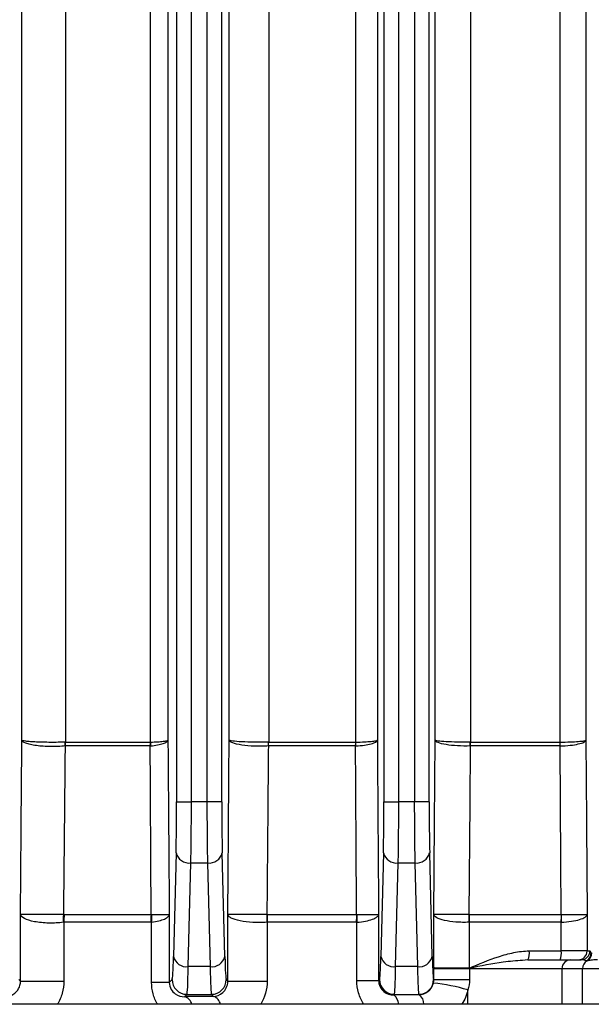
# Model space of a CAD drawing. Header units: millimetres. Extents: x -850 to -69, y -238 to 499.
# Tile 3 of 53: x -499 to -480, y -183 to -150. Entities that reach past the tile are written whole.
import ezdxf

# ---------------------------------------------------------------- set-up
doc = ezdxf.new("R2010")
doc.units = ezdxf.units.MM

msp = doc.modelspace()

# ---------------------------------------------------------------- linework, layer by layer
at = {"color": 7, "linetype": 'Continuous', "lineweight": 25}
for p, q in [((-493.747, -77.315), (-493.747, -176.649)), ((-493.247, -176.649), (-493.247, -77.315)), ((-492.721, -77.315), (-492.721, -176.649)), ((-492.221, -176.649), (-492.221, -77.315)), ((-486.747, -77.315), (-486.747, -176.649)), ((-486.247, -176.649), (-486.247, -77.315)), ((-485.721, -77.315), (-485.721, -176.649)), ((-485.221, -176.649), (-485.221, -77.315)), ((-497.494, -79.326), (-497.494, -174.638)), ((-494.622, -174.638), (-494.622, -79.326)), ((-490.637, -79.326), (-490.637, -174.638)), ((-487.695, -174.638), (-487.695, -79.326)), ((-483.827, -79.326), (-483.827, -174.638)), ((-480.797, -174.638), (-480.797, -79.326)), ((-498.969, -174.572), (-498.969, -79.392)), ((-494.039, -79.392), (-494.039, -174.572)), ((-491.972, -174.572), (-491.972, -79.392)), ((-486.97, -79.392), (-486.97, -174.572)), ((-485.023, -174.572), (-485.023, -79.392)), ((-479.932, -79.392), (-479.932, -174.572)), ((-497.494, -174.638), (-494.629, -174.638)), ((-490.637, -174.638), (-487.7, -174.638)), ((-483.827, -174.638), (-480.8, -174.638)), ((-494.636, -174.768), (-497.502, -174.768)), ((-487.705, -174.768), (-490.643, -174.768)), ((-480.802, -174.768), (-483.83, -174.768)), ((-493.747, -176.649), (-493.247, -176.649)), ((-492.721, -176.649), (-493.247, -176.649)), ((-492.221, -176.649), (-492.721, -176.649)), ((-486.747, -176.649), (-486.247, -176.649)), ((-485.721, -176.649), (-486.247, -176.649)), ((-485.221, -176.649), (-485.721, -176.649)), ((-493.765, -178.37), (-493.852, -181.867)), ((-492.116, -181.867), (-492.203, -178.37)), ((-486.765, -178.37), (-486.852, -181.867)), ((-485.116, -181.867), (-485.203, -178.37)), ((-493.352, -182.212), (-493.265, -178.714)), ((-493.265, -178.714), (-492.703, -178.714)), ((-492.703, -178.714), (-492.616, -182.212)), ((-486.352, -182.212), (-486.265, -178.714)), ((-486.265, -178.714), (-485.703, -178.714)), ((-485.703, -178.714), (-485.616, -182.212)), ((-499.015, -182.701), (-499.015, -180.45)), ((-497.538, -180.455), (-494.605, -180.455)), ((-493.993, -180.45), (-493.993, -182.741)), ((-492.016, -182.701), (-492.016, -180.45)), ((-490.679, -180.455), (-487.672, -180.455)), ((-486.927, -180.45), (-486.927, -182.676)), ((-485.065, -182.255), (-485.065, -180.45)), ((-483.867, -180.455), (-480.766, -180.455)), ((-479.89, -180.45), (-479.89, -181.682)), ((-497.554, -180.714), (-497.554, -182.701)), ((-494.619, -180.714), (-497.554, -180.714)), ((-494.59, -182.741), (-494.59, -180.713)), ((-490.69, -180.714), (-490.69, -182.701)), ((-487.681, -180.714), (-490.69, -180.714)), ((-487.661, -182.676), (-487.661, -180.713)), ((-483.874, -180.714), (-483.874, -182.264)), ((-480.771, -180.714), (-483.874, -180.714)), ((-480.76, -181.682), (-480.76, -180.714)), ((-481.886, -181.982), (-482.067, -181.999)), ((-481.886, -181.982), (-480.444, -181.982)), ((-481.841, -181.682), (-480.76, -181.682)), ((-479.89, -181.682), (-480.76, -181.682)), ((-480.444, -181.982), (-480.093, -181.982)), ((-479.89, -181.682), (-479.794, -181.682)), ((-492.616, -182.212), (-493.352, -182.212)), ((-485.616, -182.212), (-486.352, -182.212)), ((-485.065, -182.652), (-485.065, -182.282)), ((-483.86, -182.282), (-485.065, -182.282)), ((-483.86, -182.282), (-483.86, -182.652)), ((-480.74, -182.282), (-483.86, -182.282)), ((-480.049, -182.282), (-480.74, -182.282)), ((-480.74, -182.282), (-480.74, -183.482)), ((-478.215, -182.282), (-480.049, -182.282)), ((-480.049, -183.482), (-480.049, -182.282)), ((-499.015, -182.701), (-499.071, -182.646)), ((-493.897, -182.646), (-493.993, -182.741)), ((-492.016, -182.701), (-492.071, -182.646)), ((-486.897, -182.646), (-486.927, -182.676)), ((-485.065, -182.652), (-485.071, -182.646)), ((-483.86, -182.652), (-485.065, -182.652)), ((-499.015, -182.701), (-497.554, -182.701)), ((-493.993, -182.741), (-494.59, -182.741)), ((-492.016, -182.701), (-490.69, -182.701)), ((-487.661, -182.676), (-486.927, -182.676)), ((-483.913, -183.482), (-483.913, -182.994)), ((-493.477, -183.225), (-493.398, -183.146)), ((-493.398, -183.146), (-492.57, -183.146)), ((-492.57, -183.146), (-492.501, -183.215)), ((-486.417, -183.165), (-486.398, -183.146)), ((-486.398, -183.146), (-485.57, -183.146)), ((-485.57, -183.146), (-485.556, -183.16)), ((-432.197, -183.482), (-533.684, -183.482))]:
    msp.add_line(p, q, dxfattribs=at)
at = {"color": 7, "linetype": 'Continuous', "lineweight": 25, "flags": 128}
for points in [[(-485.065, -180.45), (-485.043, -177.361), (-485.023, -174.572)], [(-479.932, -174.572), (-479.913, -177.271), (-479.911, -177.449), (-479.89, -180.45)], [(-483.833, -174.768), (-483.849, -176.698), (-483.878, -180.455)], [(-480.766, -180.455), (-480.778, -178.652), (-480.802, -174.768)]]:
    msp.add_lwpolyline(points, dxfattribs=at)
at = {"color": 7, "linetype": 'Continuous', "lineweight": 25}
for centre, radius, start, end in [((-498.557, -174.699), 1.05, 356.2459, 3.3132), ((-498.521, -174.639), 1.027, 352.799, 0.0379), ((-495.799, -174.639), 1.169, 353.6818, 0.0355), ((-495.78, -174.707), 1.16, 357.047, 3.3911), ((-492.137, -174.698), 1.49, 357.3045, 2.2808), ((-492.089, -174.639), 1.451, 354.9144, 0.0308), ((-489.466, -174.639), 1.766, 355.8232, 0.0263), ((-489.454, -174.709), 1.76, 358.1067, 2.3066), ((-486.378, -174.694), 2.546, 358.3435, 1.2559), ((-486.303, -174.639), 2.476, 357.0231, 0.0195), ((-484.415, -174.639), 3.615, 357.9619, 0.0137), ((-484.409, -174.716), 3.613, 359.1746, 1.2252), ((-493.322, -178.262), 0.455, 193.6563, 277.2418), ((-492.646, -178.262), 0.455, 262.7582, 346.3437), ((-486.322, -178.262), 0.455, 193.6563, 277.2418), ((-485.646, -178.262), 0.455, 262.7582, 346.3437), ((-495.411, -180.594), 2.16, 176.3466, 183.2157), ((-495.44, -180.712), 2.114, 173.0046, 180.0374), ((-492.204, -180.712), 2.414, 173.8812, 180.0349), ((-492.194, -180.575), 2.399, 177.1476, 183.2876), ((-487.638, -180.596), 3.064, 177.3728, 182.2137), ((-487.705, -180.712), 2.985, 175.0568, 180.0301), ((-484.031, -180.712), 3.65, 175.959, 180.0256), ((-484.021, -180.571), 3.643, 178.1764, 182.2358), ((-478.655, -180.603), 5.226, 178.3809, 181.2189), ((-478.789, -180.712), 5.085, 177.1017, 180.0191), ((-473.276, -180.712), 7.495, 178.0342, 180.0132), ((-473.261, -180.558), 7.501, 179.212, 181.1876), ((-493.409, -181.76), 0.455, 193.6563, 277.2418), ((-492.559, -181.76), 0.455, 262.7582, 346.3437), ((-486.409, -181.76), 0.455, 193.6563, 277.2418), ((-485.559, -181.76), 0.455, 262.7582, 346.3437), ((-482.373, -181.755), 0.537, 335.0201, 7.8477), ((-481.37, -181.756), 0.614, 338.3722, 6.9001), ((-480.442, -182.28), 0.298, 90.4419, 180.4352), ((-480.19, -181.682), 0.3, 270.0098, 0.0098), ((-480.094, -181.682), 0.3, 270.0098, 0.0098), ((-480.047, -181.743), 0.3, 295.7055, 359.842), ((-480.026, -181.753), 0.297, 298.1448, 1.2535), ((-485.445, -182.268), 1.571, 359.8077, 0.1454), ((-485.422, -182.899), 1.683, 21.8784, 22.2565), ((-479.748, -182.281), 0.3, 117.2959, 180.187), ((-493.397, -182.645), 0.5, 180.046, 269.954), ((-492.571, -182.645), 0.5, 270.046, 359.954), ((-486.397, -182.645), 0.5, 180.046, 269.954), ((-485.571, -182.645), 0.5, 270.046, 359.954), ((-485.944, -190.282), 7.566, 74.4248, 83.4226), ((-493.58, -183.567), 0.358, 13.7003, 73.1247), ((-492.617, -183.553), 0.358, 11.4838, 71.1592), ((-486.643, -183.489), 0.394, 0.9267, 55.1298), ((-485.805, -183.482), 0.407, 359.9428, 52.2665)]:
    msp.add_arc(centre, radius, start, end, dxfattribs=at)
for centre, major_axis, ratio, start_param, end_param in [((-493.812, -176.649), (0, 2.5), 0.026186, 3.953171, 4.712389), ((-493.312, -176.649), (0, 3), 0.021822, 3.953171, 4.712389), ((-492.656, -176.649), (0, 3), 0.021822, 1.570796, 2.330015), ((-492.156, -176.649), (0, 2.5), 0.026186, 1.570796, 2.330015), ((-486.812, -176.649), (0, 2.5), 0.026186, 3.953171, 4.712389), ((-486.312, -176.649), (0, 3), 0.021822, 3.953171, 4.712389), ((-485.656, -176.649), (0, 3), 0.021822, 1.570796, 2.330015), ((-485.156, -176.649), (0, 2.5), 0.026186, 1.570796, 2.330015), ((-493.899, -180.147), (0, 2.5), 0.026186, 3.167773, 3.953171), ((-492.069, -180.147), (0, 2.5), 0.026186, 2.330015, 3.115413), ((-486.899, -180.147), (0, 2.5), 0.026186, 3.167773, 3.953171), ((-485.069, -180.147), (0, 2.5), 0.026186, 2.330015, 3.115413), ((-480.093, -182.282), (0.402, 0), 0.746822, 1.114756, 1.570796), ((-479.794, -182.282), (0, 0.6), 0.177099, 5.827145, 6.283185), ((-493.399, -180.147), (0, 3), 0.021822, 3.167773, 3.953171), ((-492.569, -180.147), (0, 3), 0.021822, 2.330015, 3.115413), ((-486.399, -180.147), (0, 3), 0.021822, 3.167773, 3.953171), ((-485.569, -180.147), (0, 3), 0.021822, 2.330015, 3.115413), ((-474.234, -184.475), (51.5, 0), 0.026186, 1.933397, 1.953728), ((-474.234, -184.475), (51.5, 0), 0.026186, 1.792454, 1.809627)]:
    msp.add_ellipse(centre, major_axis=major_axis, ratio=ratio, start_param=start_param, end_param=end_param, dxfattribs=at)
for points, knots in [([(-499.015, -180.45), (-499.007, -179.369), (-498.999, -178.287), (-498.99, -177.206), (-498.983, -176.328), (-498.976, -175.45), (-498.969, -174.572)], [0, 0, 0, 0, 0.003385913, 0.003385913, 0.003385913, 0.006135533, 0.006135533, 0.006135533, 0.006135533]), ([(-497.51, -174.768), (-497.585, -174.776), (-497.664, -174.782), (-497.829, -174.789), (-497.914, -174.791), (-498.082, -174.789), (-498.167, -174.785), (-498.329, -174.774), (-498.406, -174.766), (-498.552, -174.747), (-498.619, -174.735), (-498.738, -174.709), (-498.79, -174.694), (-498.917, -174.646), (-498.965, -174.609), (-498.969, -174.572)], [0, 0, 0, 0, 0.125, 0.125, 0.25, 0.25, 0.375, 0.375, 0.5, 0.5, 0.625, 0.625, 0.75, 0.75, 1, 1, 1, 1]), ([(-497.509, -174.639), (-497.585, -174.641), (-497.664, -174.643), (-497.828, -174.646), (-497.914, -174.646), (-498.082, -174.646), (-498.166, -174.644), (-498.328, -174.641), (-498.406, -174.638), (-498.552, -174.631), (-498.618, -174.628), (-498.737, -174.619), (-498.789, -174.613), (-498.917, -174.597), (-498.965, -174.585), (-498.969, -174.572)], [0, 0, 0, 0, 0.125, 0.125, 0.25, 0.25, 0.375, 0.375, 0.5, 0.5, 0.625, 0.625, 0.75, 0.75, 1, 1, 1, 1]), ([(-494.622, -174.638), (-494.537, -174.635), (-494.459, -174.631), (-494.317, -174.622), (-494.255, -174.617), (-494.153, -174.605), (-494.112, -174.599), (-494.057, -174.586), (-494.041, -174.579), (-494.039, -174.572)], [0, 0, 0, 0, 0.25, 0.25, 0.5, 0.5, 0.75, 0.75, 1, 1, 1, 1]), ([(-494.621, -174.766), (-494.536, -174.758), (-494.458, -174.746), (-494.317, -174.719), (-494.255, -174.704), (-494.153, -174.67), (-494.112, -174.651), (-494.057, -174.613), (-494.041, -174.592), (-494.039, -174.572)], [0, 0, 0, 0, 0.25, 0.25, 0.5, 0.5, 0.75, 0.75, 1, 1, 1, 1]), ([(-494.039, -174.572), (-494.031, -175.545), (-494.024, -176.519), (-494.016, -177.492), (-494.008, -178.478), (-494.001, -179.464), (-493.993, -180.45)], [0, 0, 0, 0, 0.003046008, 0.003046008, 0.003046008, 0.006132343, 0.006132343, 0.006132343, 0.006132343]), ([(-492.016, -180.45), (-492.008, -179.4), (-492, -178.35), (-491.992, -177.299), (-491.986, -176.39), (-491.979, -175.481), (-491.972, -174.572)], [0, 0, 0, 0, 0.003273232, 0.003273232, 0.003273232, 0.006106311, 0.006106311, 0.006106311, 0.006106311]), ([(-490.648, -174.768), (-490.723, -174.773), (-490.799, -174.776), (-490.954, -174.778), (-491.034, -174.777), (-491.265, -174.769), (-491.415, -174.757), (-491.672, -174.719), (-491.779, -174.694), (-491.89, -174.651), (-491.919, -174.636), (-491.959, -174.605), (-491.97, -174.588), (-491.972, -174.572)], [0, 0, 0, 0, 0.125, 0.125, 0.25, 0.25, 0.5, 0.5, 0.75, 0.75, 0.875, 0.875, 1, 1, 1, 1]), ([(-490.648, -174.638), (-490.722, -174.64), (-490.799, -174.641), (-490.954, -174.642), (-491.033, -174.642), (-491.265, -174.639), (-491.415, -174.635), (-491.671, -174.622), (-491.779, -174.613), (-491.89, -174.599), (-491.918, -174.594), (-491.959, -174.583), (-491.97, -174.578), (-491.972, -174.572)], [0, 0, 0, 0, 0.125, 0.125, 0.25, 0.25, 0.5, 0.5, 0.75, 0.75, 0.875, 0.875, 1, 1, 1, 1]), ([(-487.695, -174.638), (-487.49, -174.634), (-487.309, -174.625), (-487.115, -174.607), (-487.064, -174.601), (-486.993, -174.587), (-486.973, -174.58), (-486.97, -174.572)], [0, 0, 0, 0, 0.5, 0.5, 0.75, 0.75, 1, 1, 1, 1]), ([(-487.694, -174.767), (-487.49, -174.754), (-487.309, -174.728), (-487.115, -174.676), (-487.064, -174.657), (-486.993, -174.616), (-486.973, -174.594), (-486.97, -174.572)], [0, 0, 0, 0, 0.5, 0.5, 0.75, 0.75, 1, 1, 1, 1]), ([(-486.97, -174.572), (-486.963, -175.539), (-486.956, -176.506), (-486.949, -177.473), (-486.942, -178.465), (-486.935, -179.458), (-486.927, -180.45)], [0, 0, 0, 0, 0.003012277, 0.003012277, 0.003012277, 0.006104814, 0.006104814, 0.006104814, 0.006104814]), ([(-483.833, -174.768), (-483.977, -174.773), (-484.124, -174.771), (-484.404, -174.756), (-484.538, -174.742), (-484.762, -174.705), (-484.855, -174.682), (-484.984, -174.63), (-485.019, -174.601), (-485.023, -174.572)], [0, 0, 0, 0, 0.25, 0.25, 0.5, 0.5, 0.75, 0.75, 1, 1, 1, 1]), ([(-483.833, -174.638), (-483.976, -174.64), (-484.124, -174.639), (-484.404, -174.634), (-484.537, -174.63), (-484.762, -174.617), (-484.855, -174.609), (-484.983, -174.592), (-485.019, -174.582), (-485.023, -174.572)], [0, 0, 0, 0, 0.25, 0.25, 0.5, 0.5, 0.75, 0.75, 1, 1, 1, 1]), ([(-480.797, -174.768), (-480.679, -174.764), (-480.567, -174.756), (-480.358, -174.733), (-480.265, -174.718), (-480.108, -174.683), (-480.045, -174.662), (-479.959, -174.619), (-479.935, -174.596), (-479.932, -174.572)], [0, 0, 0, 0, 0.25, 0.25, 0.5, 0.5, 0.75, 0.75, 1, 1, 1, 1]), ([(-480.797, -174.638), (-480.68, -174.637), (-480.568, -174.634), (-480.358, -174.627), (-480.265, -174.622), (-480.108, -174.61), (-480.046, -174.603), (-479.959, -174.588), (-479.935, -174.58), (-479.932, -174.572)], [0, 0, 0, 0, 0.25, 0.25, 0.5, 0.5, 0.75, 0.75, 1, 1, 1, 1]), ([(-497.51, -174.768), (-497.519, -175.667), (-497.528, -176.566), (-497.537, -177.465), (-497.547, -178.462), (-497.557, -179.459), (-497.567, -180.456)], [0.000000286, 0.000000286, 0.000000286, 0.000000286, 0.002815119, 0.002815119, 0.002815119, 0.005935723, 0.005935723, 0.005935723, 0.005935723]), ([(-494.605, -180.455), (-494.61, -179.553), (-494.615, -178.652), (-494.62, -177.751), (-494.625, -176.756), (-494.631, -175.762), (-494.636, -174.768)], [0.000132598, 0.000132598, 0.000132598, 0.000132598, 0.002952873, 0.002952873, 0.002952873, 0.006064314, 0.006064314, 0.006064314, 0.006064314]), ([(-490.648, -174.768), (-490.657, -175.698), (-490.665, -176.628), (-490.673, -177.558), (-490.682, -178.524), (-490.69, -179.49), (-490.699, -180.455)], [0.000000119, 0.000000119, 0.000000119, 0.000000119, 0.002898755, 0.002898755, 0.002898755, 0.005907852, 0.005907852, 0.005907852, 0.005907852]), ([(-487.672, -180.455), (-487.677, -179.547), (-487.682, -178.639), (-487.687, -177.732), (-487.693, -176.744), (-487.699, -175.756), (-487.705, -174.768)], [0.000132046, 0.000132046, 0.000132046, 0.000132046, 0.00296013, 0.00296013, 0.00296013, 0.006038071, 0.006038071, 0.006038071, 0.006038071]), ([(-497.568, -180.715), (-497.644, -180.725), (-497.724, -180.733), (-497.89, -180.742), (-497.977, -180.743), (-498.146, -180.74), (-498.231, -180.735), (-498.393, -180.719), (-498.47, -180.708), (-498.686, -180.668), (-498.803, -180.631), (-498.966, -180.546), (-499.011, -180.498), (-499.015, -180.45)], [0, 0, 0, 0, 0.125, 0.125, 0.25, 0.25, 0.375, 0.375, 0.5, 0.5, 0.75, 0.75, 1, 1, 1, 1]), ([(-497.567, -180.456), (-497.643, -180.456), (-497.723, -180.456), (-497.889, -180.457), (-497.975, -180.457), (-498.145, -180.456), (-498.23, -180.456), (-498.392, -180.456), (-498.469, -180.456), (-498.685, -180.455), (-498.803, -180.454), (-498.965, -180.452), (-499.011, -180.451), (-499.015, -180.45)], [0, 0, 0, 0, 0.125, 0.125, 0.25, 0.25, 0.375, 0.375, 0.5, 0.5, 0.75, 0.75, 1, 1, 1, 1]), ([(-494.591, -180.456), (-494.413, -180.455), (-494.264, -180.455), (-494.109, -180.453), (-494.068, -180.453), (-494.011, -180.452), (-493.996, -180.451), (-493.993, -180.45)], [0, 0, 0, 0, 0.5, 0.5, 0.75, 0.75, 1, 1, 1, 1]), ([(-494.59, -180.713), (-494.412, -180.689), (-494.264, -180.651), (-494.108, -180.582), (-494.067, -180.556), (-494.011, -180.505), (-493.996, -180.477), (-493.993, -180.45)], [0, 0, 0, 0, 0.5, 0.5, 0.75, 0.75, 1, 1, 1, 1]), ([(-490.7, -180.714), (-490.775, -180.721), (-490.852, -180.724), (-491.009, -180.727), (-491.09, -180.726), (-491.322, -180.714), (-491.472, -180.696), (-491.725, -180.644), (-491.829, -180.61), (-491.937, -180.554), (-491.964, -180.534), (-492.003, -180.493), (-492.014, -180.471), (-492.016, -180.45)], [0, 0, 0, 0, 0.125, 0.125, 0.25, 0.25, 0.5, 0.5, 0.75, 0.75, 0.875, 0.875, 1, 1, 1, 1]), ([(-490.699, -180.455), (-490.774, -180.455), (-490.851, -180.456), (-491.008, -180.456), (-491.089, -180.456), (-491.321, -180.455), (-491.471, -180.455), (-491.725, -180.454), (-491.829, -180.453), (-491.936, -180.452), (-491.964, -180.452), (-492.003, -180.451), (-492.014, -180.451), (-492.016, -180.45)], [0, 0, 0, 0, 0.125, 0.125, 0.25, 0.25, 0.5, 0.5, 0.75, 0.75, 0.875, 0.875, 1, 1, 1, 1]), ([(-487.662, -180.455), (-487.451, -180.455), (-487.267, -180.454), (-487.071, -180.453), (-487.021, -180.453), (-486.95, -180.452), (-486.93, -180.451), (-486.927, -180.45)], [0, 0, 0, 0, 0.5, 0.5, 0.75, 0.75, 1, 1, 1, 1]), ([(-487.661, -180.713), (-487.45, -180.696), (-487.266, -180.66), (-487.071, -180.589), (-487.02, -180.563), (-486.949, -180.508), (-486.93, -180.479), (-486.927, -180.45)], [0, 0, 0, 0, 0.5, 0.5, 0.75, 0.75, 1, 1, 1, 1]), ([(-483.879, -180.714), (-483.952, -180.717), (-484.025, -180.718), (-484.171, -180.716), (-484.245, -180.712), (-484.456, -180.696), (-484.589, -180.677), (-484.811, -180.627), (-484.902, -180.596), (-485.027, -180.526), (-485.061, -180.488), (-485.065, -180.45)], [0, 0, 0, 0, 0.125, 0.125, 0.25, 0.25, 0.5, 0.5, 0.75, 0.75, 1, 1, 1, 1]), ([(-483.878, -180.455), (-483.951, -180.455), (-484.024, -180.455), (-484.17, -180.455), (-484.244, -180.455), (-484.455, -180.455), (-484.588, -180.454), (-484.811, -180.454), (-484.901, -180.453), (-485.027, -180.452), (-485.061, -180.451), (-485.065, -180.45)], [0, 0, 0, 0, 0.125, 0.125, 0.25, 0.25, 0.5, 0.5, 0.75, 0.75, 1, 1, 1, 1]), ([(-480.761, -180.455), (-480.641, -180.455), (-480.527, -180.455), (-480.315, -180.454), (-480.221, -180.454), (-480.064, -180.453), (-480.002, -180.453), (-479.938, -180.452), (-479.922, -180.452), (-479.898, -180.451), (-479.892, -180.451), (-479.89, -180.45)], [0, 0, 0, 0, 0.25, 0.25, 0.5, 0.5, 0.75, 0.75, 0.875, 0.875, 1, 1, 1, 1]), ([(-480.76, -180.714), (-480.64, -180.709), (-480.526, -180.698), (-480.314, -180.667), (-480.221, -180.646), (-480.064, -180.598), (-480.002, -180.571), (-479.938, -180.527), (-479.921, -180.512), (-479.898, -180.482), (-479.892, -180.466), (-479.89, -180.45)], [0, 0, 0, 0, 0.25, 0.25, 0.5, 0.5, 0.75, 0.75, 0.875, 0.875, 1, 1, 1, 1]), ([(-483.864, -182.262), (-483.54, -182.123), (-483.215, -181.985), (-482.71, -181.821), (-482.539, -181.773), (-482.194, -181.704), (-482.019, -181.682), (-481.841, -181.682)], [0, 0, 0, 0, 0.5, 0.5, 0.75, 0.75, 1, 1, 1, 1]), ([(-482.067, -181.999), (-482.283, -182.016), (-482.87, -182.062), (-483.477, -182.19), (-483.86, -182.272)], [0, 0, 0, 0, 0.3688378, 1, 1, 1, 1]), ([(-479.535, -181.982), (-479.624, -181.982), (-479.7, -181.99), (-479.818, -182.004), (-479.861, -182.011), (-479.886, -182.014)], [0, 0, 0, 0, 0.5, 0.5, 1, 1, 1, 1]), ([(-483.874, -182.264), (-484.017, -182.264), (-484.165, -182.264), (-484.445, -182.263), (-484.578, -182.262), (-484.803, -182.261), (-484.896, -182.259), (-485.025, -182.257), (-485.061, -182.256), (-485.065, -182.255)], [0, 0, 0, 0, 0.25, 0.25, 0.5, 0.5, 0.75, 0.75, 1, 1, 1, 1]), ([(-483.874, -182.273), (-484.017, -182.274), (-484.165, -182.273), (-484.445, -182.271), (-484.578, -182.27), (-484.803, -182.266), (-484.896, -182.264), (-485.025, -182.259), (-485.061, -182.257), (-485.065, -182.255)], [0, 0, 0, 0, 0.25, 0.25, 0.5, 0.5, 0.75, 0.75, 1, 1, 1, 1]), ([(-499.494, -183.222), (-499.396, -183.217), (-499.296, -183.184), (-499.159, -183.069), (-499.115, -183.02), (-499.044, -182.887), (-499.015, -182.799), (-499.015, -182.701)], [0, 0, 0, 0, 0.5, 0.5, 0.75, 0.75, 1, 1, 1, 1]), ([(-497.554, -182.701), (-497.554, -182.84), (-497.573, -182.978), (-497.644, -183.24), (-497.698, -183.368), (-497.765, -183.482)], [0, 0, 0, 0, 0.5, 0.5, 1, 1, 1, 1]), ([(-494.394, -183.482), (-494.457, -183.372), (-494.507, -183.252), (-494.573, -183.001), (-494.59, -182.873), (-494.59, -182.741)], [0, 0, 0, 0, 0.5, 0.5, 1, 1, 1, 1]), ([(-493.993, -182.741), (-493.993, -182.83), (-493.967, -182.915), (-493.893, -183.043), (-493.846, -183.091), (-493.697, -183.2), (-493.587, -183.228), (-493.477, -183.225)], [0, 0, 0, 0, 0.25, 0.25, 0.5, 0.5, 1, 1, 1, 1]), ([(-492.501, -183.215), (-492.392, -183.211), (-492.283, -183.173), (-492.141, -183.046), (-492.099, -182.993), (-492.036, -182.861), (-492.016, -182.783), (-492.016, -182.701)], [0, 0, 0, 0, 0.5, 0.5, 0.75, 0.75, 1, 1, 1, 1]), ([(-487.428, -183.482), (-487.503, -183.363), (-487.562, -183.233), (-487.641, -182.96), (-487.661, -182.819), (-487.661, -182.676)], [0, 0, 0, 0, 0.5, 0.5, 1, 1, 1, 1]), ([(-486.927, -182.676), (-486.927, -182.751), (-486.909, -182.826), (-486.847, -182.953), (-486.803, -183.007), (-486.656, -183.13), (-486.537, -183.168), (-486.417, -183.165)], [0, 0, 0, 0, 0.25, 0.25, 0.5, 0.5, 1, 1, 1, 1]), ([(-485.556, -183.16), (-485.451, -183.158), (-485.348, -183.123), (-485.173, -182.986), (-485.104, -182.885), (-485.077, -182.766)], [0, 0, 0, 0, 0.5, 0.5, 1, 1, 1, 1])]:
    msp.add_open_spline(points, degree=3, knots=knots, dxfattribs=at)
for points in [[(-497.509, -174.639), (-497.504, -174.638), (-497.499, -174.638), (-497.494, -174.638)], [(-494.629, -174.638), (-494.627, -174.638), (-494.624, -174.638), (-494.622, -174.638)], [(-490.637, -174.638), (-490.641, -174.638), (-490.644, -174.638), (-490.648, -174.638)], [(-487.7, -174.638), (-487.698, -174.638), (-487.697, -174.638), (-487.695, -174.638)], [(-483.827, -174.638), (-483.829, -174.638), (-483.831, -174.638), (-483.833, -174.638)], [(-480.8, -174.638), (-480.799, -174.638), (-480.798, -174.638), (-480.797, -174.638)], [(-497.502, -174.768), (-497.505, -174.768), (-497.507, -174.768), (-497.51, -174.768)], [(-494.621, -174.766), (-494.626, -174.767), (-494.631, -174.767), (-494.636, -174.768)], [(-490.643, -174.768), (-490.645, -174.768), (-490.647, -174.768), (-490.648, -174.768)], [(-487.694, -174.767), (-487.698, -174.767), (-487.701, -174.768), (-487.705, -174.768)], [(-483.83, -174.768), (-483.831, -174.768), (-483.832, -174.768), (-483.833, -174.768)], [(-480.802, -174.768), (-480.8, -174.768), (-480.799, -174.768), (-480.797, -174.768)], [(-497.567, -180.456), (-497.558, -180.455), (-497.548, -180.455), (-497.538, -180.455)], [(-494.605, -180.455), (-494.6, -180.456), (-494.595, -180.456), (-494.591, -180.456)], [(-490.699, -180.455), (-490.692, -180.455), (-490.686, -180.455), (-490.679, -180.455)], [(-487.672, -180.455), (-487.668, -180.455), (-487.665, -180.455), (-487.662, -180.455)], [(-483.878, -180.455), (-483.875, -180.455), (-483.871, -180.455), (-483.867, -180.455)], [(-480.766, -180.455), (-480.765, -180.455), (-480.763, -180.455), (-480.761, -180.455)], [(-497.554, -180.714), (-497.559, -180.714), (-497.563, -180.714), (-497.568, -180.715)], [(-494.59, -180.713), (-494.599, -180.713), (-494.609, -180.714), (-494.619, -180.714)], [(-490.69, -180.714), (-490.693, -180.714), (-490.697, -180.714), (-490.7, -180.714)], [(-487.661, -180.713), (-487.668, -180.714), (-487.674, -180.714), (-487.681, -180.714)], [(-483.874, -180.714), (-483.876, -180.714), (-483.878, -180.714), (-483.879, -180.714)], [(-480.76, -180.714), (-480.764, -180.714), (-480.767, -180.714), (-480.771, -180.714)], [(-485.065, -182.282), (-485.065, -182.273), (-485.065, -182.264), (-485.065, -182.255)], [(-483.874, -182.264), (-483.871, -182.264), (-483.867, -182.263), (-483.864, -182.262)], [(-483.86, -182.272), (-483.865, -182.273), (-483.869, -182.273), (-483.874, -182.273)], [(-483.86, -182.272), (-483.86, -182.275), (-483.86, -182.279), (-483.86, -182.282)], [(-479.886, -182.014), (-479.9, -182.016), (-479.91, -182.015), (-479.917, -182.013)], [(-485.077, -182.766), (-485.069, -182.729), (-485.064, -182.691), (-485.065, -182.652)], [(-483.86, -182.652), (-483.86, -182.769), (-483.878, -182.883), (-483.913, -182.994)], [(-490.69, -182.701), (-490.69, -182.977), (-490.765, -183.249), (-490.902, -183.482)], [(-483.913, -182.994), (-483.952, -183.168), (-484.022, -183.333), (-484.118, -183.482)]]:
    msp.add_open_spline(points, degree=3, dxfattribs=at)

doc.saveas('drawing.dxf')
